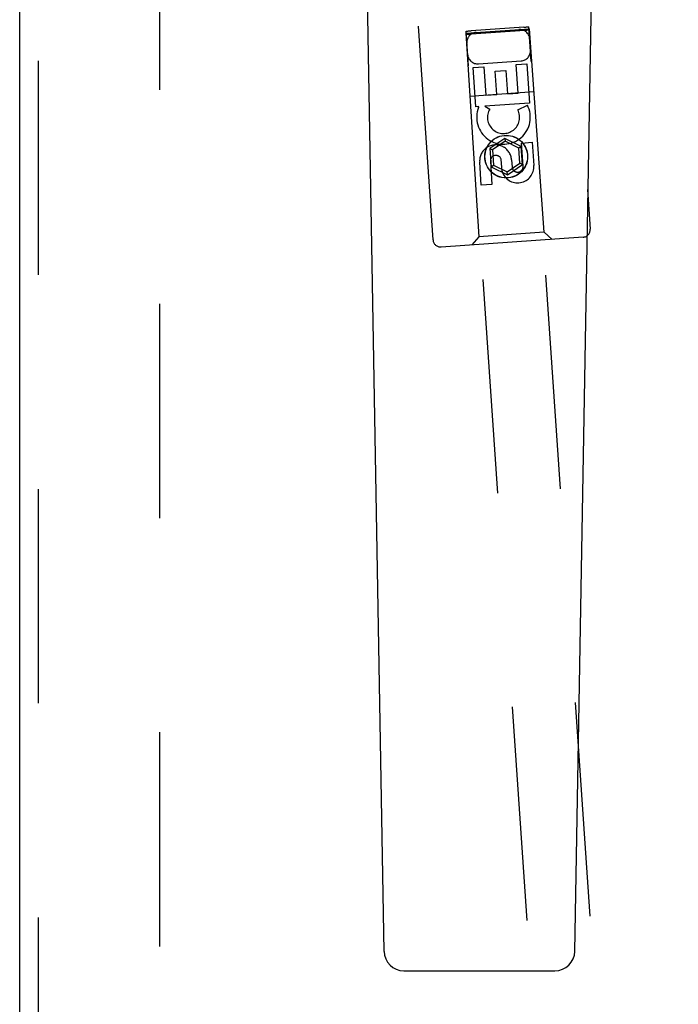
# Model space of a CAD drawing. Header units: inches. Extents: x 0 to 155, y 0 to 100.
# Tile 11 of 19: x 50.66 to 53.27, y 45.08 to 48.98. Entities that reach past the tile are written whole.
import ezdxf

# ---------------------------------------------------------------- set-up
doc = ezdxf.new("R2010")
doc.units = ezdxf.units.IN
doc.header["$LTSCALE"] = 8.5
doc.header["$MEASUREMENT"] = 0
doc.linetypes.add('HIDDEN', pattern=[0.2, 0.1, -0.1])
doc.layers.add('DEFAULT_2', color=8, linetype='HIDDEN')
doc.layers.add('DOOR_ASSEMBLY_RIGHT', color=7, linetype='CONTINUOUS')

msp = doc.modelspace()

# ---------------------------------------------------------------- linework, layer by layer
at = {"layer": 'DEFAULT_2', "color": 8, "linetype": 'HIDDEN'}
msp.add_line((51.2142, 61.4557), (51.2142, 39.9857), dxfattribs=at)
at = {"layer": 'DOOR_ASSEMBLY_RIGHT', "color": 3, "linetype": 'Continuous'}
msp.add_line((50.6597, 39.4707), (50.6597, 61.9707), dxfattribs=at)
at = {"layer": 'DOOR_ASSEMBLY_RIGHT', "color": 8, "linetype": 'HIDDEN'}
for p, q in [((50.7347, 39.4707), (50.7347, 61.9707)), ((52.7964, 50.0056), (52.924, 48.1525)), ((52.3005, 48.1096), (52.1729, 49.9627)), ((52.4304, 48.9305), (52.6828, 48.9478)), ((52.4304, 48.9305), (52.4825, 48.1221)), ((53.0246, 40.3209), (52.4314, 48.938)), ((52.4347, 48.9385), (52.4363, 48.9387)), ((52.4363, 48.9387), (52.4382, 48.9388)), ((52.4382, 48.9388), (52.4413, 48.9391)), ((52.4413, 48.9391), (52.4449, 48.9394)), ((52.4449, 48.9394), (52.4487, 48.9397)), ((52.4487, 48.9397), (52.4513, 48.9398)), ((52.6608, 48.9543), (52.4513, 48.9398)), ((52.6643, 48.9408), (52.4522, 48.9262)), ((52.6608, 48.9543), (52.6647, 48.9545)), ((52.6682, 48.9411), (52.6643, 48.9408)), ((52.6647, 48.9545), (52.6684, 48.9548)), ((52.6717, 48.9414), (52.6682, 48.9411)), ((52.6684, 48.9548), (52.6719, 48.955)), ((52.6749, 48.9417), (52.6717, 48.9414)), ((52.6719, 48.955), (52.674, 48.9551)), ((52.674, 48.9551), (52.6758, 48.9551)), ((52.6767, 48.9418), (52.6749, 48.9417)), ((52.6783, 48.942), (52.6767, 48.9418)), ((53.274, 40.3381), (52.6808, 48.9552)), ((52.7419, 48.14), (52.6828, 48.9478)), ((52.4391, 48.9254), (52.4372, 48.9254)), ((52.4411, 48.9255), (52.4391, 48.9254)), ((52.4446, 48.9257), (52.4411, 48.9255)), ((52.4483, 48.926), (52.4446, 48.9257)), ((52.4522, 48.9262), (52.4483, 48.926)), ((52.4804, 48.8086), (52.65, 48.8203)), ((52.4597, 48.7943), (52.5021, 48.7972)), ((52.4705, 48.6385), (52.4597, 48.7943)), ((52.5021, 48.7972), (52.5099, 48.684)), ((52.5469, 48.779), (52.5892, 48.7819)), ((52.5532, 48.687), (52.5469, 48.779)), ((52.5892, 48.7819), (52.5956, 48.6899)), ((52.6301, 48.806), (52.6725, 48.809)), ((52.6379, 48.6928), (52.6301, 48.806)), ((52.6725, 48.809), (52.6832, 48.6532)), ((52.4465, 48.681), (52.701, 48.6985)), ((52.5956, 48.6899), (52.6379, 48.6928)), ((52.6832, 48.6532), (52.506, 48.641)), ((52.5099, 48.684), (52.5532, 48.687)), ((52.4827, 48.6394), (52.4705, 48.6385)), ((52.4812, 48.6358), (52.4827, 48.6394)), ((52.506, 48.641), (52.5254, 48.6293)), ((52.6369, 48.6256), (52.6747, 48.6451)), ((52.586, 48.5126), (52.5261, 48.4724)), ((52.5868, 48.5011), (52.5365, 48.4673)), ((52.6508, 48.4809), (52.586, 48.5126)), ((52.586, 48.5126), (52.5868, 48.5011)), ((52.6412, 48.4745), (52.5868, 48.5011)), ((52.6516, 48.4944), (52.6939, 48.4973)), ((52.6939, 48.4973), (52.7003, 48.4051)), ((52.5261, 48.4724), (52.5365, 48.4673)), ((52.5261, 48.4724), (52.531, 48.4004)), ((52.5365, 48.4673), (52.5406, 48.4068)), ((52.6508, 48.4809), (52.6412, 48.4745)), ((52.6454, 48.414), (52.6412, 48.4745)), ((52.6557, 48.4089), (52.6508, 48.4809)), ((52.6579, 48.4022), (52.6516, 48.4944)), ((52.4919, 48.3267), (52.4856, 48.4189)), ((52.5279, 48.4218), (52.5343, 48.3296)), ((52.5742, 48.3826), (52.5711, 48.4287)), ((52.6122, 48.4276), (52.6142, 48.3992)), ((52.531, 48.4004), (52.5406, 48.4068)), ((52.531, 48.4004), (52.5959, 48.3687)), ((52.5406, 48.4068), (52.5951, 48.3802)), ((52.5951, 48.3802), (52.6454, 48.414)), ((52.5959, 48.3687), (52.5951, 48.3802)), ((52.5959, 48.3687), (52.6557, 48.4089)), ((52.6557, 48.4089), (52.6454, 48.414)), ((52.5343, 48.3296), (52.4919, 48.3267)), ((52.8961, 48.1205), (52.3325, 48.0817)), ((52.4825, 48.1221), (52.4547, 48.0902)), ((52.7419, 48.14), (52.4825, 48.1221)), ((52.7419, 48.14), (52.7739, 48.1121))]:
    msp.add_line(p, q, dxfattribs=at)
at = {"layer": 'DOOR_ASSEMBLY_RIGHT', "color": 7, "linetype": 'Continuous'}
for p, q in [((52.1061, 45.2862), (52.0339, 49.4256)), ((52.8632, 45.2862), (52.9354, 49.4256)), ((52.1849, 45.2089), (52.7844, 45.2089))]:
    msp.add_line(p, q, dxfattribs=at)
at = {"layer": 'DOOR_ASSEMBLY_RIGHT', "color": 8, "linetype": 'HIDDEN'}
for points in [[(52.4314, 48.938), (52.4314, 48.9381), (52.4315, 48.9381), (52.4318, 48.9381), (52.4321, 48.9382), (52.4324, 48.9382), (52.4329, 48.9383), (52.4334, 48.9384), (52.434, 48.9384), (52.4347, 48.9385)], [(52.6758, 48.9551), (52.6774, 48.9552), (52.6781, 48.9552), (52.6787, 48.9553), (52.6793, 48.9553), (52.6797, 48.9553), (52.6801, 48.9553), (52.6804, 48.9553), (52.6806, 48.9552), (52.6807, 48.9552), (52.6808, 48.9552)], [(52.6817, 48.9425), (52.6816, 48.9424), (52.6815, 48.9424), (52.6813, 48.9424), (52.681, 48.9423), (52.6806, 48.9423), (52.6802, 48.9422), (52.6796, 48.9421), (52.679, 48.9421), (52.6783, 48.942)], [(52.4372, 48.9254), (52.4356, 48.9253), (52.4349, 48.9253), (52.4343, 48.9252), (52.4338, 48.9252), (52.4333, 48.9252), (52.4329, 48.9252), (52.4326, 48.9252), (52.4324, 48.9253), (52.4323, 48.9253), (52.4323, 48.9253)]]:
    msp.add_lwpolyline(points, dxfattribs=at)
for radius in [0.085, 0.0845]:
    msp.add_circle((52.5909, 48.4403), radius, dxfattribs=at)
for centre, radius, start, end in [((52.4745, 48.8934), 0.04, 93.9379, 183.9379), ((52.6441, 48.9051), 0.04, 3.9379, 93.9379), ((52.6472, 48.8602), 0.04, 273.9379, 3.9379), ((52.4776, 48.8485), 0.04, 183.9379, 273.9379), ((52.5801, 48.5962), 0.1065, 158.2015, 27.3406), ((52.5801, 48.5962), 0.0639, 148.8274, 27.3405), ((52.5489, 48.4233), 0.0635, 3.9379, 183.9379), ((52.5498, 48.4233), 0.0219, 14.2449, 183.9379), ((52.636, 48.4006), 0.0644, 196.2374, 4.0154), ((52.636, 48.4007), 0.0219, 183.839, 3.9379), ((52.8941, 48.1505), 0.03, 273.9379, 3.9379), ((52.3304, 48.1117), 0.03, 183.9379, 273.9379)]:
    msp.add_arc(centre, radius, start, end, dxfattribs=at)
at = {"layer": 'DOOR_ASSEMBLY_RIGHT', "color": 7, "linetype": 'Continuous'}
for centre, start, end in [((52.1849, 45.2876), 181, 270), ((52.7844, 45.2876), 270, 359)]:
    msp.add_arc(centre, 0.0787, start, end, dxfattribs=at)

doc.saveas('drawing.dxf')
